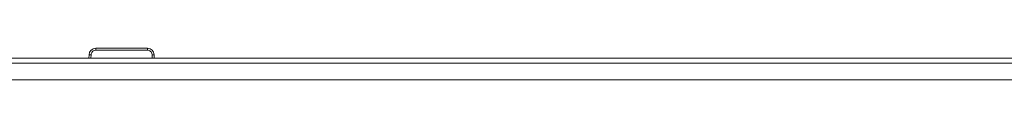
# Model space of a CAD drawing. Header units: millimetres. Extents: x 3925 to 5043, y -86 to 778.
# Tile 75 of 158: x 4362.04 to 4398.61, y 541.44 to 542.62. Entities that reach past the tile are written whole.
import ezdxf

# ---------------------------------------------------------------- set-up
doc = ezdxf.new("R2010")
doc.units = ezdxf.units.MM
doc.header["$LTSCALE"] = 46.255
doc.layers.add('H30K-REAR-CODXF_CONTINUOUS_LINE', color=7, linetype='CONTINUOUS')
doc.layers.add('H30K-TOP-COVDXF_CONTINUOUS_LINE', color=7, linetype='CONTINUOUS')

msp = doc.modelspace()

# ---------------------------------------------------------------- linework, layer by layer
at = {"layer": 'H30K-REAR-CODXF_CONTINUOUS_LINE', "color": 7, "linetype": 'Continuous', "lineweight": 0}
for p, q in [((4364.8109, 542.5384), (4364.8615, 542.5459)), ((4364.8615, 542.6183), (4366.7826, 542.6183)), ((4364.8615, 542.6183), (4364.8615, 542.5459)), ((4364.8615, 542.5459), (4366.7826, 542.5459)), ((4366.7826, 542.6183), (4366.7826, 542.5459)), ((4366.9483, 542.4273), (4366.9575, 542.377)), ((4364.607, 542.2433), (4364.6117, 542.377)), ((4364.682, 542.2433), (4364.6866, 542.377)), ((4366.9575, 542.377), (4366.9622, 542.2433)), ((4367.0325, 542.377), (4367.0372, 542.2433))]:
    msp.add_line(p, q, dxfattribs=at)
for points in [[(4364.6866, 542.377), (4364.6899, 542.4053), (4364.6984, 542.4342), (4364.7135, 542.4642), (4364.7367, 542.4935)], [(4364.7367, 542.4935), (4364.7691, 542.5195), (4364.8109, 542.5384)], [(4366.7826, 542.5459), (4366.8105, 542.5436), (4366.84, 542.5362), (4366.8707, 542.5221), (4366.9009, 542.4999)], [(4366.9009, 542.4999), (4366.9279, 542.4684), (4366.9483, 542.4273)], [(4364.6117, 542.377), (4364.6217, 542.3779), (4364.6492, 542.3779), (4364.6866, 542.377)], [(4367.0325, 542.377), (4367.0224, 542.3779), (4366.995, 542.3779), (4366.9575, 542.377)]]:
    msp.add_lwpolyline(points, dxfattribs=at)
for centre, start, end in [((4364.8615, 542.3683), 90, 178), ((4366.7826, 542.3683), 2, 90)]:
    msp.add_arc(centre, 0.25, start, end, dxfattribs=at)
at = {"layer": 'H30K-TOP-COVDXF_CONTINUOUS_LINE', "color": 7, "linetype": 'Continuous', "lineweight": 0}
for p, q in [((4356.5591, 542.2433), (4465.3091, 542.2433)), ((4465.3091, 542.0651), (4356.5591, 542.0651)), ((4465.3091, 541.4447), (4356.5591, 541.4447))]:
    msp.add_line(p, q, dxfattribs=at)

doc.saveas('drawing.dxf')
